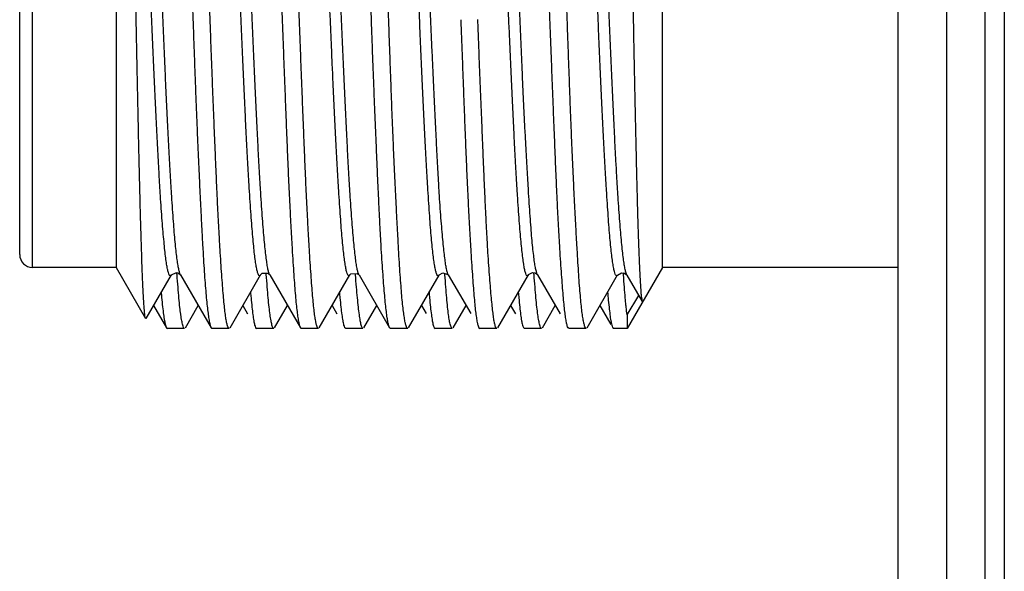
# Model space of a CAD drawing. Header units: inches. Extents: x 0.2 to 16.8, y 0.1 to 10.8.
# Tile 13 of 43: x 9.333 to 9.639, y 4.717 to 4.889. Entities that reach past the tile are written whole.
import ezdxf

# ---------------------------------------------------------------- set-up
doc = ezdxf.new("R2010")
doc.units = ezdxf.units.IN
doc.header["$LTSCALE"] = 0.935
doc.header["$MEASUREMENT"] = 0
doc.layers.get('0').update_dxf_attribs({"linetype": 'CONTINUOUS'})

msp = doc.modelspace()

# ---------------------------------------------------------------- linework, layer by layer
at = {"color": 7, "linetype": 'CONTINUOUS'}
for p, q in [((9.62098, 7.94095), (9.62098, 2.87604)), ((9.60598, 2.88195), (9.60598, 7.92695)), ((9.3626, 5.02379), (9.3626, 4.81179)), ((9.5326, 4.81179), (9.5326, 5.02379)), ((9.3326, 4.81579), (9.3326, 5.01979)), ((9.3626, 4.81179), (9.3366, 4.81179)), ((9.3626, 4.81179), (9.37179, 4.79588)), ((9.5326, 4.81179), (9.52163, 4.79279)), ((9.60598, 4.81179), (9.5326, 4.81179)), ((9.37193, 4.79588), (9.37979, 4.80946)), ((9.37979, 4.80946), (9.37977, 4.80944)), ((9.38202, 4.81), (9.38265, 4.80945)), ((9.38265, 4.80945), (9.39216, 4.79301)), ((9.39806, 4.79303), (9.40756, 4.80945)), ((9.40758, 4.80948), (9.40756, 4.80945)), ((9.41015, 4.80978), (9.4104, 4.80949)), ((9.41041, 4.80947), (9.4104, 4.80949)), ((9.41041, 4.80947), (9.41993, 4.79304)), ((9.42583, 4.79302), (9.43533, 4.80945)), ((9.43535, 4.80947), (9.43533, 4.80945)), ((9.43795, 4.80973), (9.43817, 4.80947)), ((9.43819, 4.80945), (9.43817, 4.80947)), ((9.43819, 4.80945), (9.44769, 4.79303)), ((9.45359, 4.79301), (9.4631, 4.80944)), ((9.46597, 4.80947), (9.47295, 4.79741)), ((9.46597, 4.80944), (9.46597, 4.80943)), ((9.48137, 4.79304), (9.49089, 4.80949)), ((9.49303, 4.81009), (9.49369, 4.80959)), ((9.49374, 4.80946), (9.50073, 4.79739)), ((9.49376, 4.80947), (9.49376, 4.80948)), ((9.50915, 4.79301), (9.51866, 4.80945)), ((9.51866, 4.80945), (9.51865, 4.80944)), ((9.52075, 4.81006), (9.52146, 4.80953)), ((9.52153, 4.80943), (9.52631, 4.80116)), ((9.52163, 4.79705), (9.52522, 4.80306)), ((9.52631, 4.80116), (9.52646, 4.80116)), ((9.37427, 4.79993), (9.37826, 4.79303)), ((9.38415, 4.79302), (9.38815, 4.79994)), ((9.40204, 4.79991), (9.40351, 4.79737)), ((9.41193, 4.79303), (9.41593, 4.79994)), ((9.42982, 4.79993), (9.4313, 4.79738)), ((9.43968, 4.79302), (9.44369, 4.79994)), ((9.4576, 4.79994), (9.45906, 4.79742)), ((9.46751, 4.79304), (9.47149, 4.79993)), ((9.48536, 4.79995), (9.48684, 4.7974)), ((9.49524, 4.79302), (9.49925, 4.79994)), ((9.51315, 4.79992), (9.51652, 4.79408)), ((9.52161, 4.79703), (9.52163, 4.79279)), ((9.37826, 4.79303), (9.37854, 4.79279)), ((9.38388, 4.79279), (9.37854, 4.79279)), ((9.39216, 4.79301), (9.39241, 4.79279)), ((9.39779, 4.79279), (9.39241, 4.79279)), ((9.40602, 4.79303), (9.4063, 4.79279)), ((9.41166, 4.79279), (9.4063, 4.79279)), ((9.41993, 4.79304), (9.4202, 4.79279)), ((9.42557, 4.79279), (9.4202, 4.79279)), ((9.43408, 4.79279), (9.43382, 4.79302)), ((9.43942, 4.79279), (9.43408, 4.79279)), ((9.44796, 4.79279), (9.44769, 4.79303)), ((9.45334, 4.79279), (9.44796, 4.79279)), ((9.4616, 4.79304), (9.46188, 4.79279)), ((9.46722, 4.79279), (9.46188, 4.79279)), ((9.47548, 4.79304), (9.47576, 4.79279)), ((9.48108, 4.79279), (9.47576, 4.79279)), ((9.48936, 4.79305), (9.48965, 4.79279)), ((9.49498, 4.79279), (9.48965, 4.79279)), ((9.50353, 4.79279), (9.50324, 4.79304)), ((9.5089, 4.79279), (9.50353, 4.79279)), ((9.51713, 4.79304), (9.51741, 4.79279)), ((9.52163, 4.79279), (9.51741, 4.79279))]:
    msp.add_line(p, q, dxfattribs=at)
at = {"color": 9, "linetype": 'CONTINUOUS'}
for p, q in [((9.63298, 2.87604), (9.63298, 7.94095)), ((9.63898, 7.94095), (9.63898, 2.87604)), ((9.3366, 4.81179), (9.3366, 5.02379))]:
    msp.add_line(p, q, dxfattribs=at)
at = {"color": 7, "linetype": 'CONTINUOUS'}
for points in [[(9.37978, 4.80944), (9.37982, 4.80951), (9.38139, 4.81019), (9.38202, 4.81)], [(9.40756, 4.80949), (9.40809, 4.80998), (9.40984, 4.81), (9.41015, 4.80978)], [(9.43534, 4.80948), (9.43569, 4.80983), (9.43762, 4.80996), (9.43795, 4.80973)], [(9.46309, 4.80943), (9.46313, 4.80949), (9.46428, 4.81017), (9.46586, 4.80959), (9.46597, 4.80944)], [(9.49089, 4.80949), (9.49093, 4.80956), (9.49222, 4.81024), (9.49303, 4.81009)], [(9.51865, 4.80944), (9.5199, 4.81017), (9.52075, 4.81006)]]:
    msp.add_lwpolyline(points, dxfattribs=at)
msp.add_arc((9.3366, 4.81579), 0.004, 180, 270, dxfattribs=at)
for points, knots in [([(9.37805, 4.81476), (9.37795, 4.81554), (9.37776, 4.81722), (9.37749, 4.81994), (9.37721, 4.82302), (9.37693, 4.82646), (9.37665, 4.83023), (9.37638, 4.83434), (9.37611, 4.83879), (9.37584, 4.84355), (9.37557, 4.84861), (9.3753, 4.85392), (9.37503, 4.85947), (9.37475, 4.86522), (9.37448, 4.87115), (9.3742, 4.87725), (9.37393, 4.88354), (9.37366, 4.89), (9.37339, 4.89658), (9.37312, 4.90323), (9.37285, 4.90991), (9.37258, 4.91662), (9.3723, 4.92332), (9.37202, 4.92998), (9.37175, 4.93659), (9.37147, 4.94314), (9.3712, 4.94963), (9.37093, 4.95601), (9.37066, 4.96224), (9.37039, 4.96829), (9.37012, 4.97412), (9.36985, 4.97973), (9.36957, 4.9851), (9.3693, 4.99022), (9.36902, 4.99507), (9.36875, 4.99963), (9.36848, 5.00389), (9.36821, 5.00781), (9.36794, 5.01139), (9.36767, 5.0146), (9.3674, 5.01743), (9.36713, 5.01989), (9.36686, 5.02196), (9.36658, 5.02361), (9.36634, 5.02491), (9.36611, 5.02557), (9.36601, 5.02588)], [0, 0, 0, 0, 0.011112, 0.024055, 0.038728, 0.055034, 0.072917, 0.092365, 0.113456, 0.13607, 0.160053, 0.185266, 0.21156, 0.238822, 0.266888, 0.295677, 0.325462, 0.356166, 0.387415, 0.418846, 0.450495, 0.482283, 0.514035, 0.545542, 0.576801, 0.607867, 0.638585, 0.668837, 0.698414, 0.72709, 0.754669, 0.781207, 0.806687, 0.830967, 0.853931, 0.875544, 0.895742, 0.914405, 0.931383, 0.946602, 0.960066, 0.971761, 0.981616, 0.989601, 0.995725, 1, 1, 1, 1]), ([(9.40349, 4.84603), (9.40339, 4.84775), (9.40321, 4.85128), (9.40294, 4.85669), (9.40268, 4.86234), (9.4024, 4.8682), (9.40213, 4.87426), (9.40185, 4.8805), (9.40157, 4.88688), (9.4013, 4.89337), (9.40102, 4.89995), (9.40076, 4.90659), (9.40049, 4.91327), (9.40022, 4.91996), (9.39995, 4.92665), (9.39967, 4.9333), (9.39939, 4.93992), (9.39912, 4.94646), (9.39884, 4.95288), (9.39857, 4.95916), (9.3983, 4.96528), (9.39803, 4.97121), (9.39776, 4.97693), (9.39749, 4.98243), (9.39722, 4.98769), (9.39694, 4.99269), (9.39666, 4.9974), (9.39639, 5.00181), (9.39612, 5.0059), (9.39585, 5.00964), (9.39558, 5.01303), (9.39531, 5.01605), (9.39505, 5.0187), (9.39478, 5.02097), (9.3945, 5.02285), (9.39424, 5.02431), (9.39402, 5.02517), (9.39392, 5.02551)], [0, 0, 0, 0, 0.028721, 0.058968, 0.090472, 0.123086, 0.156818, 0.19164, 0.227272, 0.263457, 0.300061, 0.337049, 0.374311, 0.411664, 0.448827, 0.485936, 0.52286, 0.55933, 0.595097, 0.630109, 0.664226, 0.697296, 0.729174, 0.759788, 0.789101, 0.817023, 0.843343, 0.867947, 0.890752, 0.911675, 0.93059, 0.947466, 0.962276, 0.974999, 0.985556, 0.993891, 1, 1, 1, 1]), ([(9.46146, 4.81401), (9.46136, 4.81474), (9.46116, 4.81634), (9.46089, 4.81891), (9.46062, 4.82187), (9.46036, 4.82518), (9.4601, 4.82885), (9.45983, 4.83286), (9.45956, 4.83719), (9.45928, 4.84182), (9.459, 4.84675), (9.45872, 4.85197), (9.45844, 4.85746), (9.45817, 4.86318), (9.45789, 4.86911), (9.45763, 4.87521), (9.45736, 4.88147), (9.45709, 4.88787), (9.45683, 4.89436), (9.45655, 4.90093), (9.45628, 4.90757), (9.456, 4.91427), (9.45572, 4.92102), (9.45544, 4.92777), (9.45516, 4.93446), (9.45489, 4.94108), (9.45462, 4.9476), (9.45435, 4.954), (9.45409, 4.96025), (9.45382, 4.96633), (9.45354, 4.97222), (9.45327, 4.97791), (9.45298, 4.98339), (9.4527, 4.98862), (9.45243, 4.99358), (9.45215, 4.99827), (9.45188, 5.00265), (9.45161, 5.0067), (9.45134, 5.0104), (9.45107, 5.01372), (9.4508, 5.01665), (9.45053, 5.01918), (9.45026, 5.02135), (9.44999, 5.02313), (9.44974, 5.02453), (9.44951, 5.02532), (9.44941, 5.02564)], [0, 0, 0, 0, 0.010434, 0.022681, 0.036661, 0.052368, 0.069757, 0.088736, 0.109199, 0.131077, 0.154356, 0.179061, 0.205052, 0.232136, 0.260118, 0.288946, 0.318547, 0.348803, 0.37949, 0.410498, 0.441794, 0.47349, 0.505431, 0.537364, 0.569017, 0.600259, 0.631028, 0.661288, 0.690874, 0.719599, 0.747394, 0.774294, 0.800196, 0.824938, 0.848419, 0.870561, 0.891302, 0.910523, 0.928064, 0.943796, 0.957616, 0.969623, 0.979893, 0.988428, 0.995146, 1, 1, 1, 1]), ([(9.48916, 4.81479), (9.48906, 4.81556), (9.48887, 4.81723), (9.48859, 4.81993), (9.48831, 4.82301), (9.48803, 4.82647), (9.48776, 4.83028), (9.48748, 4.83443), (9.48721, 4.8389), (9.48694, 4.84367), (9.48667, 4.84872), (9.48641, 4.85403), (9.48614, 4.85956), (9.48587, 4.86532), (9.48559, 4.87129), (9.48531, 4.87744), (9.48503, 4.88377), (9.48475, 4.89023), (9.48447, 4.8968), (9.4842, 4.90345), (9.48393, 4.91015), (9.48367, 4.91687), (9.4834, 4.92357), (9.48313, 4.93024), (9.48286, 4.93687), (9.48258, 4.94344), (9.4823, 4.94992), (9.48202, 4.95627), (9.48174, 4.96247), (9.48147, 4.96852), (9.4812, 4.97439), (9.48093, 4.98005), (9.48066, 4.98545), (9.4804, 4.99056), (9.48013, 4.99537), (9.47985, 4.99989), (9.47957, 5.00411), (9.47929, 5.00801), (9.47901, 5.01157), (9.47874, 5.01476), (9.47847, 5.0176), (9.4782, 5.02005), (9.47794, 5.02211), (9.47768, 5.02374), (9.47743, 5.02501), (9.47721, 5.02564), (9.4771, 5.02594)], [0, 0, 0, 0, 0.011024, 0.023864, 0.038511, 0.054915, 0.073011, 0.092701, 0.113888, 0.136512, 0.160453, 0.185586, 0.211809, 0.239065, 0.267305, 0.296468, 0.326435, 0.357054, 0.388163, 0.419674, 0.451429, 0.483254, 0.515011, 0.546578, 0.577936, 0.609065, 0.639779, 0.669865, 0.699191, 0.727837, 0.755699, 0.782555, 0.808151, 0.83233, 0.855058, 0.876488, 0.896554, 0.915082, 0.931929, 0.947104, 0.960578, 0.972267, 0.982077, 0.989959, 0.995914, 1, 1, 1, 1]), ([(9.51709, 4.81352), (9.51699, 4.81421), (9.5168, 4.81574), (9.51653, 4.81822), (9.51626, 4.82108), (9.51599, 4.82432), (9.51573, 4.82789), (9.51546, 4.8318), (9.51519, 4.83603), (9.51491, 4.84059), (9.51463, 4.84546), (9.51435, 4.85061), (9.51407, 4.85602), (9.5138, 4.86168), (9.51352, 4.86756), (9.51326, 4.87363), (9.51299, 4.87986), (9.51272, 4.8862), (9.51246, 4.89266), (9.51218, 4.89922), (9.5119, 4.90587), (9.51162, 4.91257), (9.51134, 4.91929), (9.51106, 4.92602), (9.51079, 4.93272), (9.51051, 4.93938), (9.51025, 4.94594), (9.50998, 4.95236), (9.50971, 4.95864), (9.50945, 4.96476), (9.50917, 4.97071), (9.50889, 4.97647), (9.50861, 4.982), (9.50833, 4.98729), (9.50805, 4.99233), (9.50778, 4.99709), (9.50751, 5.00154), (9.50724, 5.00565), (9.50698, 5.00942), (9.50671, 5.01283), (9.50644, 5.01587), (9.50617, 5.01855), (9.50589, 5.02084), (9.50561, 5.02274), (9.50535, 5.02422), (9.50513, 5.0251), (9.50503, 5.02545)], [0, 0, 0, 0, 0.009889, 0.021651, 0.035249, 0.050572, 0.067489, 0.085908, 0.105893, 0.127429, 0.150441, 0.174763, 0.2003, 0.226991, 0.254787, 0.283487, 0.312875, 0.342773, 0.373208, 0.404169, 0.435557, 0.467193, 0.498912, 0.530617, 0.562294, 0.59374, 0.624719, 0.655023, 0.684633, 0.713507, 0.741601, 0.768782, 0.794908, 0.819867, 0.843661, 0.866163, 0.887202, 0.906628, 0.924415, 0.940539, 0.954946, 0.967619, 0.978495, 0.987519, 0.994693, 1, 1, 1, 1]), ([(9.37179, 4.79588), (9.37171, 4.79602), (9.37162, 4.79648), (9.37149, 4.79736), (9.37137, 4.79869), (9.37124, 4.80043), (9.37111, 4.80259), (9.37098, 4.80516), (9.37085, 4.80813), (9.37072, 4.81148), (9.37058, 4.81522), (9.37045, 4.81932), (9.37031, 4.82378), (9.37018, 4.82857), (9.37005, 4.83366), (9.36991, 4.83905), (9.36978, 4.84468), (9.36965, 4.85056), (9.36952, 4.85666), (9.36939, 4.86296), (9.36925, 4.86946), (9.36911, 4.87611), (9.36898, 4.88291), (9.36884, 4.88981), (9.36871, 4.89678), (9.36858, 4.90379), (9.36845, 4.9108), (9.36836, 4.91547), (9.36832, 4.91779)], [0, 0, 0, 0, 0.003895, 0.011258, 0.02214, 0.036513, 0.054307, 0.075413, 0.099774, 0.127336, 0.157988, 0.191694, 0.2283, 0.2676, 0.309488, 0.353701, 0.399955, 0.448178, 0.498214, 0.549936, 0.603272, 0.657931, 0.713676, 0.770346, 0.82761, 0.885172, 0.94275, 1, 1, 1, 1]), ([(9.38547, 4.91779), (9.38556, 4.91537), (9.38573, 4.91053), (9.386, 4.90329), (9.38625, 4.8961), (9.38651, 4.88899), (9.38676, 4.88198), (9.38701, 4.87508), (9.38726, 4.86834), (9.38751, 4.86176), (9.38777, 4.85537), (9.38803, 4.8492), (9.3883, 4.84325), (9.38856, 4.83756), (9.38882, 4.83214), (9.38908, 4.827), (9.38933, 4.82217), (9.38958, 4.81766), (9.38983, 4.81349), (9.39007, 4.80968), (9.39033, 4.80623), (9.39059, 4.80315), (9.39085, 4.80047), (9.39111, 4.79818), (9.39137, 4.7963), (9.39161, 4.79483), (9.39187, 4.79375), (9.39203, 4.79323), (9.39216, 4.79301)], [0, 0, 0, 0, 0.058187, 0.116213, 0.173783, 0.230737, 0.286947, 0.342176, 0.396224, 0.448923, 0.500095, 0.549574, 0.597201, 0.642822, 0.686296, 0.727467, 0.766163, 0.802299, 0.835763, 0.866378, 0.894071, 0.918771, 0.940357, 0.958781, 0.973999, 0.985945, 0.994619, 1, 1, 1, 1]), ([(9.39598, 4.80307), (9.39589, 4.80409), (9.39571, 4.80626), (9.39546, 4.80968), (9.3952, 4.81347), (9.39494, 4.81761), (9.39468, 4.82211), (9.39442, 4.82694), (9.39416, 4.83209), (9.39391, 4.83753), (9.39366, 4.84322), (9.39341, 4.84914), (9.39316, 4.85528), (9.3929, 4.86164), (9.39264, 4.86819), (9.39238, 4.87493), (9.39212, 4.88183), (9.39186, 4.88887), (9.3916, 4.89602), (9.39134, 4.90325), (9.39109, 4.91051), (9.39093, 4.91537), (9.39084, 4.91779)], [0, 0, 0, 0, 0.026745, 0.05668, 0.089743, 0.125898, 0.165127, 0.207372, 0.252398, 0.299881, 0.349506, 0.401135, 0.454691, 0.51012, 0.567293, 0.626032, 0.68623, 0.747701, 0.810111, 0.873171, 0.936584, 1, 1, 1, 1]), ([(9.44768, 4.79303), (9.44756, 4.79323), (9.4474, 4.79376), (9.44715, 4.79483), (9.44692, 4.79629), (9.44667, 4.79818), (9.44642, 4.80046), (9.44616, 4.80314), (9.44591, 4.80621), (9.44564, 4.80966), (9.44538, 4.81347), (9.44512, 4.81764), (9.44486, 4.82214), (9.44461, 4.82697), (9.44436, 4.83211), (9.44411, 4.83753), (9.44386, 4.84323), (9.44361, 4.84918), (9.44334, 4.85536), (9.44308, 4.86175), (9.44282, 4.86834), (9.44255, 4.87509), (9.4423, 4.88198), (9.44205, 4.889), (9.4418, 4.89611), (9.44155, 4.9033), (9.44129, 4.91053), (9.44112, 4.91537), (9.44104, 4.91779)], [0, 0, 0, 0, 0.005248, 0.013902, 0.025828, 0.041015, 0.059409, 0.080985, 0.10565, 0.133321, 0.163937, 0.197346, 0.233477, 0.272205, 0.313355, 0.35686, 0.402529, 0.450196, 0.499761, 0.550979, 0.603731, 0.657839, 0.713053, 0.769282, 0.826284, 0.883837, 0.941836, 1, 1, 1, 1]), ([(9.4515, 4.80302), (9.45141, 4.80404), (9.45124, 4.80621), (9.45099, 4.80966), (9.45074, 4.81347), (9.4505, 4.81763), (9.45025, 4.82213), (9.44999, 4.82696), (9.44973, 4.83209), (9.44946, 4.83752), (9.44919, 4.84322), (9.44893, 4.84917), (9.44867, 4.85535), (9.44841, 4.86175), (9.44817, 4.86833), (9.44792, 4.87508), (9.44767, 4.88198), (9.44743, 4.88899), (9.44717, 4.89611), (9.44691, 4.90329), (9.44664, 4.91053), (9.44646, 4.91537), (9.44637, 4.91779)], [0, 0, 0, 0, 0.02682, 0.056907, 0.090169, 0.126501, 0.16576, 0.207866, 0.252705, 0.300039, 0.349727, 0.401654, 0.455557, 0.511298, 0.568739, 0.627588, 0.687694, 0.748906, 0.810916, 0.873566, 0.936701, 1, 1, 1, 1]), ([(9.50224, 4.79806), (9.50215, 4.79882), (9.50197, 4.80049), (9.50172, 4.80318), (9.50147, 4.80625), (9.50121, 4.80971), (9.50095, 4.81353), (9.50069, 4.81771), (9.50042, 4.82223), (9.50015, 4.82707), (9.4999, 4.83221), (9.49965, 4.83763), (9.4994, 4.84332), (9.49916, 4.84925), (9.49891, 4.85542), (9.49865, 4.86179), (9.4984, 4.86836), (9.49813, 4.8751), (9.49787, 4.88198), (9.4976, 4.88898), (9.49734, 4.89609), (9.49708, 4.90327), (9.49683, 4.91052), (9.49667, 4.91536), (9.49658, 4.91779)], [0, 0, 0, 0, 0.019236, 0.041802, 0.067602, 0.096535, 0.128555, 0.163518, 0.201326, 0.241847, 0.284823, 0.330123, 0.377635, 0.42721, 0.478716, 0.532001, 0.586895, 0.643203, 0.700718, 0.759258, 0.818609, 0.87861, 0.939163, 1, 1, 1, 1]), ([(9.50706, 4.80303), (9.50697, 4.80405), (9.50679, 4.80622), (9.50655, 4.80967), (9.5063, 4.81348), (9.50606, 4.81764), (9.5058, 4.82213), (9.50554, 4.82695), (9.50528, 4.83208), (9.50501, 4.8375), (9.50474, 4.8432), (9.50448, 4.84915), (9.50422, 4.85533), (9.50397, 4.86173), (9.50372, 4.86831), (9.50348, 4.87507), (9.50323, 4.88196), (9.50298, 4.88898), (9.50272, 4.8961), (9.50246, 4.90329), (9.50219, 4.91053), (9.50201, 4.91537), (9.50192, 4.91779)], [0, 0, 0, 0, 0.026855, 0.056967, 0.090217, 0.126508, 0.16573, 0.207785, 0.252535, 0.2998, 0.349477, 0.401421, 0.455351, 0.511116, 0.568573, 0.627436, 0.687564, 0.748802, 0.810839, 0.873518, 0.936679, 1, 1, 1, 1]), ([(9.523, 4.91779), (9.52304, 4.91536), (9.52313, 4.91052), (9.52325, 4.90329), (9.52338, 4.89612), (9.52351, 4.88905), (9.52365, 4.88208), (9.52378, 4.87526), (9.52392, 4.86859), (9.52406, 4.86212), (9.52419, 4.85585), (9.52433, 4.84983), (9.52446, 4.84408), (9.52459, 4.83864), (9.52472, 4.83353), (9.52484, 4.82876), (9.52498, 4.82433), (9.52511, 4.82026), (9.52525, 4.81655), (9.52539, 4.8132), (9.52552, 4.81024), (9.52566, 4.80769), (9.52575, 4.80612), (9.5258, 4.80541)], [0, 0, 0, 0, 0.064822, 0.129269, 0.193064, 0.256068, 0.318099, 0.378895, 0.438263, 0.495968, 0.551753, 0.605441, 0.65669, 0.705154, 0.750674, 0.793159, 0.832531, 0.8688, 0.901892, 0.931714, 0.958124, 0.980926, 1, 1, 1, 1]), ([(9.42375, 4.80305), (9.42366, 4.80407), (9.42348, 4.80624), (9.42324, 4.80968), (9.42298, 4.81348), (9.42272, 4.81763), (9.42246, 4.82213), (9.4222, 4.82696), (9.42194, 4.8321), (9.42168, 4.83754), (9.42143, 4.84325), (9.42118, 4.8492), (9.42093, 4.85537), (9.42068, 4.86175), (9.42042, 4.86832), (9.42016, 4.87505), (9.4199, 4.88193), (9.41963, 4.88894), (9.41937, 4.89606), (9.4192, 4.90083), (9.41912, 4.90323)], [0, 0, 0, 0, 0.030673, 0.065041, 0.10302, 0.144529, 0.189487, 0.23779, 0.289244, 0.343609, 0.400628, 0.460086, 0.521775, 0.58549, 0.651052, 0.718288, 0.787019, 0.857031, 0.928096, 1, 1, 1, 1]), ([(9.43356, 4.81501), (9.43346, 4.8158), (9.43327, 4.8175), (9.43301, 4.82026), (9.43274, 4.82338), (9.43247, 4.82685), (9.4322, 4.83067), (9.43192, 4.83483), (9.43164, 4.83931), (9.43137, 4.84409), (9.43109, 4.84916), (9.43082, 4.8545), (9.43055, 4.86008), (9.43029, 4.86587), (9.43002, 4.87184), (9.42974, 4.87799), (9.42947, 4.8843), (9.42919, 4.89074), (9.42891, 4.89728), (9.42873, 4.90168), (9.42864, 4.90389)], [0, 0, 0, 0, 0.02683, 0.057973, 0.093202, 0.132313, 0.175355, 0.222202, 0.272711, 0.326595, 0.383707, 0.443867, 0.506765, 0.571897, 0.639041, 0.708246, 0.779372, 0.851856, 0.925465, 1, 1, 1, 1]), ([(9.41428, 4.88895), (9.41436, 4.88661), (9.41454, 4.88197), (9.4148, 4.87508), (9.41506, 4.86834), (9.41531, 4.86178), (9.41556, 4.8554), (9.41581, 4.84923), (9.41598, 4.84519), (9.41607, 4.84321)], [0, 0, 0, 0, 0.153586, 0.304372, 0.451777, 0.595422, 0.734927, 0.869939, 1, 1, 1, 1]), ([(9.46984, 4.88895), (9.46993, 4.88661), (9.4701, 4.88197), (9.47037, 4.87509), (9.47062, 4.86835), (9.47087, 4.86179), (9.47112, 4.85541), (9.47137, 4.84924), (9.47161, 4.8433), (9.47187, 4.8376), (9.47213, 4.83217), (9.47239, 4.82703), (9.47266, 4.82219), (9.47292, 4.81768), (9.47318, 4.81351), (9.47344, 4.80969), (9.47369, 4.80624), (9.47394, 4.80316), (9.47418, 4.80047), (9.47442, 4.79819), (9.47468, 4.7963), (9.47492, 4.79483), (9.47519, 4.79377), (9.47536, 4.79324), (9.47548, 4.79304)], [0, 0, 0, 0, 0.073071, 0.144813, 0.214957, 0.283327, 0.349742, 0.414036, 0.475978, 0.535313, 0.591899, 0.645555, 0.69598, 0.743023, 0.786571, 0.826407, 0.862435, 0.894566, 0.922641, 0.946599, 0.966392, 0.981944, 0.993262, 1, 1, 1, 1]), ([(9.47932, 4.80301), (9.47923, 4.80403), (9.47904, 4.80621), (9.47877, 4.80965), (9.47851, 4.81346), (9.47824, 4.81762), (9.47798, 4.82213), (9.47773, 4.82695), (9.47748, 4.83209), (9.47724, 4.83752), (9.47699, 4.84321), (9.47674, 4.84916), (9.47649, 4.85535), (9.47622, 4.86174), (9.47596, 4.86832), (9.47569, 4.87508), (9.47542, 4.88197), (9.47525, 4.88662), (9.47516, 4.88896)], [0, 0, 0, 0, 0.035793, 0.075965, 0.120401, 0.168945, 0.221391, 0.277624, 0.337483, 0.400661, 0.466995, 0.536316, 0.608276, 0.682705, 0.759408, 0.837992, 0.918257, 1, 1, 1, 1]), ([(9.40403, 4.83654), (9.40394, 4.83807), (9.40375, 4.84124), (9.40357, 4.8444), (9.40349, 4.84603)], [0, 0, 0, 0, 0.485679, 1, 1, 1, 1]), ([(9.41607, 4.84321), (9.41615, 4.84131), (9.41631, 4.8376), (9.41657, 4.83217), (9.41684, 4.82703), (9.4171, 4.82219), (9.41736, 4.81768), (9.41762, 4.81351), (9.41787, 4.80969), (9.41813, 4.80624), (9.41837, 4.80316), (9.41862, 4.80047), (9.41887, 4.79819), (9.41912, 4.7963), (9.41937, 4.79483), (9.41964, 4.79376), (9.4198, 4.79324), (9.41993, 4.79304)], [0, 0, 0, 0, 0.113174, 0.221136, 0.323519, 0.41974, 0.509503, 0.592593, 0.668601, 0.737344, 0.798654, 0.852228, 0.897949, 0.935728, 0.965409, 0.986998, 1, 1, 1, 1]), ([(9.40595, 4.8138), (9.40585, 4.8145), (9.40566, 4.81605), (9.40539, 4.81857), (9.40512, 4.82146), (9.40485, 4.82472), (9.40458, 4.82835), (9.4043, 4.83233), (9.40412, 4.8351), (9.40403, 4.83654)], [0, 0, 0, 0, 0.094038, 0.20518, 0.332529, 0.47574, 0.635091, 0.810296, 1, 1, 1, 1]), ([(9.37979, 4.80943), (9.37976, 4.80939), (9.37966, 4.80927), (9.37936, 4.8091), (9.37904, 4.80962), (9.37882, 4.81029), (9.37854, 4.81144), (9.37829, 4.81296), (9.37813, 4.81411), (9.37805, 4.81476)], [0, 0, 0, 0, 0.022408, 0.071232, 0.135528, 0.25728, 0.4415, 0.688022, 1, 1, 1, 1]), ([(9.40757, 4.80945), (9.4075, 4.80933), (9.40737, 4.80913), (9.40692, 4.80933), (9.40673, 4.80994), (9.40644, 4.81085), (9.40619, 4.8122), (9.40603, 4.81322), (9.40595, 4.8138)], [0, 0, 0, 0, 0.066276, 0.121522, 0.231393, 0.413614, 0.669877, 1, 1, 1, 1]), ([(9.46309, 4.80943), (9.46303, 4.80932), (9.46288, 4.80911), (9.46245, 4.80939), (9.46227, 4.81001), (9.46197, 4.81097), (9.46172, 4.81236), (9.46155, 4.81342), (9.46146, 4.81401)], [0, 0, 0, 0, 0.062541, 0.1177, 0.230078, 0.41316, 0.669428, 1, 1, 1, 1]), ([(9.51867, 4.80943), (9.51863, 4.80934), (9.51851, 4.8092), (9.51809, 4.80925), (9.51789, 4.80986), (9.5176, 4.81068), (9.51734, 4.81198), (9.51718, 4.81296), (9.51709, 4.81352)], [0, 0, 0, 0, 0.055841, 0.110339, 0.215358, 0.397076, 0.658681, 1, 1, 1, 1]), ([(9.43535, 4.80944), (9.43532, 4.80938), (9.43521, 4.80925), (9.43486, 4.80913), (9.43459, 4.80969), (9.43434, 4.81039), (9.43407, 4.8116), (9.43392, 4.81251), (9.43384, 4.81303)], [0, 0, 0, 0, 0.044973, 0.107718, 0.20391, 0.381196, 0.646415, 1, 1, 1, 1]), ([(9.4909, 4.80948), (9.49087, 4.80943), (9.49076, 4.8093), (9.49046, 4.80912), (9.49013, 4.80964), (9.48992, 4.81031), (9.48965, 4.81147), (9.4895, 4.81235), (9.48943, 4.81286)], [0, 0, 0, 0, 0.039189, 0.110341, 0.202775, 0.376725, 0.641994, 1, 1, 1, 1]), ([(9.38186, 4.80562), (9.38176, 4.80691), (9.38164, 4.80842), (9.38154, 4.80993), (9.38152, 4.81015)], [0, 0, 0, 0, 0.854182, 1, 1, 1, 1]), ([(9.40993, 4.80234), (9.40982, 4.80346), (9.40961, 4.80588), (9.40942, 4.80843), (9.40932, 4.80986), (9.40931, 4.80999)], [0, 0, 0, 0, 0.441954, 0.947167, 1, 1, 1, 1]), ([(9.4377, 4.80231), (9.43759, 4.80343), (9.43738, 4.80584), (9.43718, 4.80838), (9.43708, 4.80979), (9.43707, 4.80992)], [0, 0, 0, 0, 0.442647, 0.947561, 1, 1, 1, 1]), ([(9.46548, 4.80231), (9.46538, 4.80343), (9.46518, 4.80584), (9.465, 4.80839), (9.4649, 4.80981), (9.46489, 4.80995)], [0, 0, 0, 0, 0.442103, 0.946636, 1, 1, 1, 1]), ([(9.49324, 4.80231), (9.49314, 4.80343), (9.49293, 4.80584), (9.49273, 4.80846), (9.49262, 4.80996), (9.49261, 4.81017)], [0, 0, 0, 0, 0.429465, 0.91931, 1, 1, 1, 1]), ([(9.52104, 4.80228), (9.52094, 4.8034), (9.52074, 4.80581), (9.52056, 4.80822), (9.52047, 4.8095)], [0, 0, 0, 0, 0.466809, 1, 1, 1, 1]), ([(9.5258, 4.80541), (9.52584, 4.80484), (9.52593, 4.80385), (9.526, 4.80251), (9.52623, 4.80177), (9.52617, 4.80121), (9.52631, 4.80115)], [0, 0, 0, 0, 0.400993, 0.701774, 0.902191, 1, 1, 1, 1]), ([(9.37664, 4.80403), (9.37668, 4.8035), (9.37681, 4.80199), (9.37695, 4.80049), (9.37706, 4.79951)], [0, 0, 0, 0, 0.351763, 1, 1, 1, 1]), ([(9.39648, 4.79809), (9.39639, 4.79886), (9.39621, 4.80051), (9.39606, 4.80218), (9.39598, 4.80307)], [0, 0, 0, 0, 0.46158, 1, 1, 1, 1]), ([(9.42426, 4.79807), (9.42416, 4.79884), (9.42398, 4.8005), (9.42383, 4.80216), (9.42375, 4.80305)], [0, 0, 0, 0, 0.461176, 1, 1, 1, 1]), ([(9.45202, 4.79805), (9.45193, 4.79881), (9.45174, 4.80046), (9.45158, 4.80212), (9.4515, 4.80302)], [0, 0, 0, 0, 0.460729, 1, 1, 1, 1]), ([(9.47983, 4.79805), (9.47974, 4.79881), (9.47956, 4.80046), (9.4794, 4.80212), (9.47932, 4.80301)], [0, 0, 0, 0, 0.460537, 1, 1, 1, 1]), ([(9.50757, 4.79805), (9.50748, 4.79881), (9.50729, 4.80047), (9.50714, 4.80213), (9.50706, 4.80303)], [0, 0, 0, 0, 0.460612, 1, 1, 1, 1]), ([(9.39779, 4.79279), (9.39767, 4.79279), (9.39742, 4.79312), (9.39722, 4.79376), (9.39695, 4.79484), (9.39671, 4.79632), (9.39656, 4.79746), (9.39648, 4.79809)], [0, 0, 0, 0, 0.061034, 0.185634, 0.38322, 0.654904, 1, 1, 1, 1]), ([(9.40487, 4.79943), (9.40495, 4.79864), (9.40512, 4.79722), (9.40538, 4.79537), (9.40567, 4.79401), (9.40585, 4.79333), (9.40601, 4.79304), (9.40602, 4.79303)], [0, 0, 0, 0, 0.36744, 0.655539, 0.864499, 0.995532, 1, 1, 1, 1]), ([(9.42557, 4.79279), (9.42545, 4.79279), (9.4252, 4.79312), (9.425, 4.79375), (9.42473, 4.79484), (9.42449, 4.79631), (9.42433, 4.79744), (9.42426, 4.79807)], [0, 0, 0, 0, 0.060588, 0.185274, 0.382954, 0.654694, 1, 1, 1, 1]), ([(9.43382, 4.79301), (9.43381, 4.79303), (9.43365, 4.79333), (9.43347, 4.794), (9.43318, 4.79537), (9.4329, 4.79722), (9.43273, 4.79863), (9.43264, 4.79943)], [0, 0, 0, 0, 0.006988, 0.137227, 0.345757, 0.633651, 1, 1, 1, 1]), ([(9.45334, 4.79279), (9.45323, 4.79279), (9.45298, 4.79312), (9.45278, 4.79375), (9.45251, 4.79483), (9.45226, 4.79629), (9.4521, 4.79742), (9.45202, 4.79805)], [0, 0, 0, 0, 0.06004, 0.184789, 0.382444, 0.654182, 1, 1, 1, 1]), ([(9.4604, 4.79944), (9.46049, 4.79864), (9.46066, 4.79722), (9.46093, 4.79537), (9.46124, 4.794), (9.46143, 4.79334), (9.46159, 4.79305), (9.4616, 4.79304)], [0, 0, 0, 0, 0.367117, 0.655807, 0.86525, 0.996602, 1, 1, 1, 1]), ([(9.48108, 4.79279), (9.48097, 4.79279), (9.48072, 4.79312), (9.48053, 4.79375), (9.48028, 4.79483), (9.48005, 4.79629), (9.4799, 4.79742), (9.47983, 4.79805)], [0, 0, 0, 0, 0.0608, 0.185287, 0.38263, 0.654164, 1, 1, 1, 1]), ([(9.48819, 4.79944), (9.48827, 4.79865), (9.48844, 4.79723), (9.4887, 4.79538), (9.489, 4.79401), (9.48919, 4.79334), (9.48935, 4.79305), (9.48936, 4.79305)], [0, 0, 0, 0, 0.367498, 0.656323, 0.865858, 0.99742, 1, 1, 1, 1]), ([(9.50324, 4.79304), (9.50312, 4.79324), (9.50295, 4.79377), (9.50269, 4.79483), (9.50246, 4.7963), (9.50231, 4.79743), (9.50224, 4.79806)], [0, 0, 0, 0, 0.126253, 0.337978, 0.629239, 1, 1, 1, 1]), ([(9.5089, 4.79279), (9.50879, 4.79279), (9.50854, 4.79312), (9.50833, 4.79375), (9.50806, 4.79483), (9.50781, 4.7963), (9.50765, 4.79742), (9.50757, 4.79805)], [0, 0, 0, 0, 0.060535, 0.185404, 0.382946, 0.654451, 1, 1, 1, 1]), ([(9.51598, 4.79945), (9.51606, 4.79865), (9.51623, 4.79723), (9.51649, 4.79538), (9.51677, 4.79401), (9.51696, 4.79334), (9.51712, 4.79305), (9.51713, 4.79304)], [0, 0, 0, 0, 0.367564, 0.656241, 0.865286, 0.996243, 1, 1, 1, 1]), ([(9.37735, 4.79711), (9.37744, 4.79648), (9.3776, 4.7954), (9.3779, 4.79402), (9.37809, 4.79334), (9.37826, 4.79304), (9.37826, 4.79303)], [0, 0, 0, 0, 0.455874, 0.786151, 0.992685, 1, 1, 1, 1]), ([(9.38388, 4.79279), (9.38376, 4.79279), (9.38349, 4.79323), (9.38328, 4.79399), (9.38299, 4.79535), (9.38283, 4.7964), (9.38274, 4.79701)], [0, 0, 0, 0, 0.087399, 0.277442, 0.581154, 1, 1, 1, 1]), ([(9.41166, 4.79279), (9.41153, 4.79279), (9.41125, 4.79323), (9.41104, 4.79401), (9.41075, 4.79539), (9.4106, 4.79645), (9.41052, 4.79707)], [0, 0, 0, 0, 0.087513, 0.277584, 0.58148, 1, 1, 1, 1]), ([(9.43942, 4.79279), (9.43929, 4.79279), (9.43903, 4.79323), (9.43882, 4.794), (9.43854, 4.79538), (9.43838, 4.79644), (9.43829, 4.79706)], [0, 0, 0, 0, 0.086272, 0.275971, 0.580111, 1, 1, 1, 1]), ([(9.46722, 4.79279), (9.46708, 4.79279), (9.46679, 4.79322), (9.46657, 4.794), (9.46627, 4.79537), (9.46612, 4.79643), (9.46604, 4.79705)], [0, 0, 0, 0, 0.089497, 0.279602, 0.58246, 1, 1, 1, 1]), ([(9.49498, 4.79279), (9.49485, 4.79279), (9.49459, 4.79323), (9.49438, 4.794), (9.49409, 4.79538), (9.49393, 4.79644), (9.49385, 4.79706)], [0, 0, 0, 0, 0.086037, 0.275647, 0.579822, 1, 1, 1, 1])]:
    msp.add_open_spline(points, degree=3, knots=knots, dxfattribs=at)
at = {"color": 9, "linetype": 'CONTINUOUS'}
for points, knots in [([(9.3816, 4.81421), (9.3815, 4.81494), (9.3813, 4.81654), (9.38103, 4.81912), (9.38076, 4.82206), (9.3805, 4.82536), (9.38023, 4.82903), (9.37996, 4.83307), (9.37969, 4.83745), (9.37941, 4.84213), (9.37914, 4.84709), (9.37886, 4.85232), (9.37859, 4.85778), (9.37832, 4.86343), (9.37805, 4.86928), (9.37778, 4.87532), (9.37751, 4.88157), (9.37723, 4.88799), (9.37696, 4.89453), (9.37669, 4.90116), (9.37641, 4.90783), (9.37614, 4.91453), (9.37586, 4.92121), (9.37559, 4.92784), (9.37532, 4.93442), (9.37505, 4.94098), (9.37478, 4.94749), (9.37451, 4.9539), (9.37424, 4.96019), (9.37396, 4.96633), (9.37369, 4.97228), (9.37341, 4.97799), (9.37314, 4.98343), (9.37287, 4.98858), (9.3726, 4.99348), (9.37233, 4.99812), (9.37205, 5.00249), (9.37178, 5.00655), (9.3715, 5.01028), (9.37123, 5.01365), (9.37096, 5.01662), (9.37069, 5.0192), (9.37042, 5.02138), (9.37015, 5.02315), (9.36991, 5.02454), (9.36961, 5.02553), (9.36944, 5.02615), (9.369, 5.02648), (9.36883, 5.02624), (9.36875, 5.02612), (9.36875, 5.02612)], [0, 0, 0, 0, 0.010451, 0.022658, 0.036473, 0.051965, 0.069275, 0.088302, 0.108913, 0.130962, 0.154296, 0.178896, 0.204627, 0.231204, 0.258532, 0.286892, 0.316302, 0.34655, 0.377348, 0.408475, 0.439814, 0.471337, 0.502804, 0.533884, 0.564702, 0.595543, 0.626188, 0.656327, 0.685886, 0.714789, 0.742809, 0.769682, 0.795225, 0.819379, 0.842353, 0.864202, 0.884794, 0.90395, 0.921527, 0.9374, 0.951456, 0.963612, 0.97387, 0.98227, 0.988889, 0.993693, 0.996688, 0.998178, 0.999946, 1, 1, 1, 1]), ([(9.43705, 4.81508), (9.43695, 4.81587), (9.43675, 4.81759), (9.43648, 4.82036), (9.4362, 4.8235), (9.43593, 4.82698), (9.43566, 4.83078), (9.43539, 4.83491), (9.43512, 4.83936), (9.43485, 4.84415), (9.43458, 4.84924), (9.43431, 4.85461), (9.43403, 4.86022), (9.43376, 4.86605), (9.43348, 4.87204), (9.43321, 4.87817), (9.43294, 4.88441), (9.43267, 4.89079), (9.4324, 4.89731), (9.43213, 4.90395), (9.43185, 4.91066), (9.43158, 4.91741), (9.4313, 4.92416), (9.43102, 4.93089), (9.43075, 4.93752), (9.43048, 4.94402), (9.43021, 4.95041), (9.42994, 4.95669), (9.42967, 4.96286), (9.4294, 4.96889), (9.42912, 4.97473), (9.42885, 4.98036), (9.42857, 4.98575), (9.4283, 4.99086), (9.42803, 4.99565), (9.42775, 5.00013), (9.42749, 5.00429), (9.42722, 5.00815), (9.42695, 5.01168), (9.42668, 5.01486), (9.42641, 5.01768), (9.42613, 5.02011), (9.42586, 5.02216), (9.42559, 5.02379), (9.42534, 5.02504), (9.42507, 5.0258), (9.42486, 5.02639), (9.42445, 5.02638), (9.42434, 5.02623), (9.42429, 5.02615)], [0, 0, 0, 0, 0.011291, 0.024418, 0.03932, 0.055819, 0.073767, 0.093159, 0.114202, 0.136846, 0.160907, 0.186244, 0.212757, 0.240289, 0.268639, 0.297563, 0.326907, 0.356936, 0.387763, 0.419166, 0.450815, 0.482629, 0.514551, 0.546346, 0.577676, 0.608341, 0.638335, 0.667973, 0.697169, 0.725614, 0.753165, 0.779777, 0.805255, 0.829407, 0.852069, 0.873136, 0.892743, 0.91101, 0.92773, 0.942778, 0.956128, 0.967721, 0.977439, 0.985247, 0.991135, 0.995138, 0.997414, 0.998689, 1, 1, 1, 1]), ([(9.49281, 4.81349), (9.49271, 4.81417), (9.49251, 4.81569), (9.49223, 4.81816), (9.49196, 4.82103), (9.4917, 4.82428), (9.49143, 4.8279), (9.49117, 4.83184), (9.4909, 4.83608), (9.49064, 4.84059), (9.49036, 4.84538), (9.49008, 4.85046), (9.48979, 4.85584), (9.48951, 4.86147), (9.48924, 4.86735), (9.48897, 4.87343), (9.4887, 4.87969), (9.48844, 4.88608), (9.48818, 4.89254), (9.48791, 4.89904), (9.48764, 4.90559), (9.48736, 4.91221), (9.48707, 4.91891), (9.48679, 4.92564), (9.48651, 4.93235), (9.48624, 4.93901), (9.48597, 4.94559), (9.48571, 4.95206), (9.48545, 4.95835), (9.48519, 4.96443), (9.48492, 4.97032), (9.48464, 4.97603), (9.48435, 4.98156), (9.48407, 4.98689), (9.48378, 4.99196), (9.48351, 4.99674), (9.48324, 5.00121), (9.48298, 5.00536), (9.48272, 5.00915), (9.48246, 5.01256), (9.4822, 5.0156), (9.48192, 5.01829), (9.48164, 5.02061), (9.48136, 5.02256), (9.48109, 5.0241), (9.48081, 5.02527), (9.48058, 5.02595), (9.48029, 5.02649), (9.47999, 5.02632), (9.47989, 5.02621), (9.47986, 5.02616)], [0, 0, 0, 0, 0.00978, 0.021409, 0.034892, 0.050179, 0.06717, 0.085709, 0.105601, 0.12672, 0.149087, 0.172873, 0.198126, 0.224557, 0.252051, 0.280568, 0.309945, 0.33994, 0.370242, 0.400615, 0.431193, 0.462154, 0.493595, 0.525159, 0.556589, 0.587791, 0.618659, 0.648999, 0.678523, 0.706944, 0.734411, 0.761125, 0.787106, 0.812136, 0.835909, 0.858307, 0.879288, 0.898758, 0.916573, 0.932564, 0.94679, 0.959399, 0.970365, 0.979593, 0.986974, 0.992452, 0.996049, 0.997931, 0.999256, 1, 1, 1, 1]), ([(9.52045, 4.81457), (9.52035, 4.81534), (9.52015, 4.81702), (9.51987, 4.81972), (9.5196, 4.82279), (9.51933, 4.82619), (9.51906, 4.82992), (9.51879, 4.83395), (9.51852, 4.83832), (9.51825, 4.84302), (9.51797, 4.84806), (9.5177, 4.85339), (9.51743, 4.85899), (9.51715, 4.86481), (9.51688, 4.87081), (9.5166, 4.87695), (9.51633, 4.8832), (9.51606, 4.88954), (9.51578, 4.896), (9.51551, 4.90258), (9.51524, 4.90927), (9.51497, 4.91602), (9.51469, 4.92281), (9.51442, 4.92958), (9.51415, 4.93628), (9.51388, 4.94287), (9.5136, 4.94932), (9.51333, 4.95562), (9.51305, 4.96177), (9.51277, 4.96779), (9.5125, 4.97364), (9.51223, 4.9793), (9.51196, 4.98475), (9.51169, 4.98995), (9.51142, 4.99486), (9.51115, 4.99946), (9.51088, 5.00371), (9.5106, 5.00762), (9.51032, 5.01118), (9.51005, 5.0144), (9.50978, 5.01726), (9.50951, 5.01974), (9.50925, 5.02184), (9.50898, 5.02354), (9.50874, 5.02486), (9.50845, 5.02572), (9.50826, 5.02633), (9.50781, 5.02643), (9.50769, 5.02625), (9.50763, 5.02614)], [0, 0, 0, 0, 0.010986, 0.023783, 0.038296, 0.054397, 0.07193, 0.090902, 0.111403, 0.133582, 0.157315, 0.182448, 0.208832, 0.236274, 0.264576, 0.293533, 0.322877, 0.352641, 0.382985, 0.413967, 0.445471, 0.4773, 0.509265, 0.541161, 0.57276, 0.603836, 0.634151, 0.663692, 0.692654, 0.720973, 0.748541, 0.775221, 0.800885, 0.825387, 0.848564, 0.870226, 0.890258, 0.908628, 0.925443, 0.940649, 0.954138, 0.965876, 0.975831, 0.983955, 0.990202, 0.994551, 0.997091, 0.998413, 1, 1, 1, 1]), ([(9.40699, 4.84561), (9.4069, 4.84729), (9.40671, 4.85077), (9.40645, 4.85613), (9.40618, 4.86176), (9.40591, 4.86763), (9.40563, 4.8737), (9.40536, 4.87994), (9.40508, 4.88632), (9.40481, 4.89281), (9.40453, 4.89935), (9.40435, 4.90372), (9.40426, 4.90591)], [0, 0, 0, 0, 0.084035, 0.173007, 0.266708, 0.364215, 0.464923, 0.568492, 0.674542, 0.782458, 0.891203, 1, 1, 1, 1]), ([(9.46054, 4.88835), (9.46045, 4.89053), (9.46027, 4.89492), (9.46, 4.90151), (9.45983, 4.90592), (9.45974, 4.90814)], [0, 0, 0, 0, 0.330652, 0.664448, 1, 1, 1, 1]), ([(9.46495, 4.81421), (9.46486, 4.81494), (9.46466, 4.81654), (9.46439, 4.81914), (9.46411, 4.82213), (9.46383, 4.8255), (9.46354, 4.82923), (9.46327, 4.83328), (9.463, 4.83765), (9.46273, 4.84231), (9.46247, 4.84725), (9.46221, 4.85243), (9.46195, 4.85785), (9.46167, 4.86353), (9.46139, 4.86946), (9.46111, 4.87561), (9.46082, 4.88194), (9.46064, 4.8862), (9.46054, 4.88835)], [0, 0, 0, 0, 0.029787, 0.064969, 0.105528, 0.151215, 0.201608, 0.256357, 0.315258, 0.378322, 0.445045, 0.514891, 0.587796, 0.664315, 0.744453, 0.827578, 0.912981, 1, 1, 1, 1]), ([(9.40945, 4.81363), (9.40935, 4.81432), (9.40916, 4.81584), (9.40889, 4.81832), (9.40862, 4.8212), (9.40835, 4.82445), (9.40808, 4.82806), (9.40781, 4.83202), (9.40763, 4.83476), (9.40754, 4.83619)], [0, 0, 0, 0, 0.092442, 0.202903, 0.330707, 0.475036, 0.635194, 0.810412, 1, 1, 1, 1]), ([(9.38264, 4.80944), (9.38253, 4.80961), (9.38238, 4.81011), (9.3821, 4.8111), (9.38185, 4.81252), (9.38169, 4.8136), (9.3816, 4.81421)], [0, 0, 0, 0, 0.114938, 0.329068, 0.624339, 1, 1, 1, 1]), ([(9.41038, 4.80948), (9.41034, 4.80957), (9.41021, 4.80998), (9.40994, 4.81077), (9.40969, 4.81208), (9.40953, 4.81307), (9.40945, 4.81363)], [0, 0, 0, 0, 0.070202, 0.2893, 0.600091, 1, 1, 1, 1]), ([(9.46595, 4.80946), (9.46584, 4.80962), (9.4657, 4.81012), (9.46543, 4.81111), (9.46519, 4.81253), (9.46503, 4.81361), (9.46495, 4.81421)], [0, 0, 0, 0, 0.113458, 0.328658, 0.624705, 1, 1, 1, 1]), ([(9.49374, 4.80947), (9.4937, 4.80955), (9.49357, 4.80994), (9.49331, 4.81068), (9.49306, 4.81196), (9.4929, 4.81293), (9.49281, 4.81349)], [0, 0, 0, 0, 0.062309, 0.279633, 0.590635, 1, 1, 1, 1]), ([(9.52153, 4.80943), (9.5214, 4.80965), (9.52123, 4.81018), (9.52095, 4.81129), (9.5207, 4.81278), (9.52053, 4.81393), (9.52045, 4.81457)], [0, 0, 0, 0, 0.131741, 0.343095, 0.632562, 1, 1, 1, 1]), ([(9.43817, 4.80946), (9.43815, 4.8095), (9.43802, 4.80981), (9.43781, 4.81042), (9.43755, 4.81164), (9.4374, 4.81256), (9.43732, 4.81309)], [0, 0, 0, 0, 0.023953, 0.240849, 0.565958, 1, 1, 1, 1])]:
    msp.add_open_spline(points, degree=3, knots=knots, dxfattribs=at)
at = {"color": 7, "linetype": 'CONTINUOUS'}
for points in [[(9.41401, 4.89607), (9.4141, 4.8937), (9.41419, 4.89132), (9.41428, 4.88895)], [(9.43384, 4.81303), (9.43374, 4.81369), (9.43365, 4.81435), (9.43356, 4.81501)], [(9.48943, 4.81286), (9.48933, 4.8135), (9.48924, 4.81414), (9.48916, 4.81479)], [(9.52047, 4.8095), (9.52046, 4.8097), (9.52045, 4.8099), (9.52043, 4.8101)], [(9.38215, 4.80224), (9.38205, 4.80337), (9.38195, 4.8045), (9.38186, 4.80562)], [(9.38245, 4.79937), (9.38234, 4.80033), (9.38224, 4.80128), (9.38215, 4.80224)], [(9.40443, 4.80404), (9.40448, 4.80347), (9.40453, 4.8029), (9.40458, 4.80233)], [(9.40458, 4.80233), (9.40467, 4.80136), (9.40476, 4.8004), (9.40487, 4.79943)], [(9.41022, 4.79945), (9.41012, 4.80041), (9.41002, 4.80137), (9.40993, 4.80234)], [(9.43234, 4.80231), (9.43228, 4.80288), (9.43223, 4.80344), (9.43218, 4.80401)], [(9.43264, 4.79943), (9.43253, 4.80039), (9.43243, 4.80135), (9.43234, 4.80231)], [(9.438, 4.79943), (9.43789, 4.80039), (9.43779, 4.80135), (9.4377, 4.80231)], [(9.45997, 4.80405), (9.46002, 4.80347), (9.46007, 4.8029), (9.46012, 4.80232)], [(9.46012, 4.80232), (9.4602, 4.80136), (9.4603, 4.8004), (9.4604, 4.79944)], [(9.46575, 4.79943), (9.46565, 4.80039), (9.46556, 4.80135), (9.46548, 4.80231)], [(9.48776, 4.80409), (9.48781, 4.8035), (9.48786, 4.80292), (9.48791, 4.80233)], [(9.48791, 4.80233), (9.488, 4.80137), (9.48809, 4.8004), (9.48819, 4.79944)], [(9.49355, 4.79943), (9.49343, 4.80039), (9.49334, 4.80135), (9.49324, 4.80231)], [(9.51554, 4.80407), (9.51559, 4.80349), (9.51564, 4.80292), (9.51569, 4.80234)], [(9.51569, 4.80234), (9.51578, 4.80138), (9.51588, 4.80041), (9.51598, 4.79945)], [(9.52119, 4.80065), (9.52114, 4.80119), (9.52109, 4.80173), (9.52104, 4.80228)], [(9.37706, 4.79951), (9.37715, 4.79871), (9.37724, 4.7979), (9.37735, 4.79711)], [(9.38271, 4.79723), (9.38262, 4.79794), (9.38253, 4.79866), (9.38245, 4.79937)], [(9.41052, 4.79707), (9.41041, 4.79786), (9.41031, 4.79866), (9.41022, 4.79945)], [(9.43829, 4.79706), (9.43819, 4.79784), (9.43809, 4.79864), (9.438, 4.79943)], [(9.46604, 4.79705), (9.46593, 4.79784), (9.46584, 4.79864), (9.46575, 4.79943)], [(9.49385, 4.79706), (9.49374, 4.79784), (9.49364, 4.79864), (9.49355, 4.79943)], [(9.52132, 4.7994), (9.52127, 4.79982), (9.52123, 4.80024), (9.52119, 4.80065)], [(9.52161, 4.79703), (9.52151, 4.79782), (9.52141, 4.79861), (9.52132, 4.7994)], [(9.38274, 4.79701), (9.38273, 4.79709), (9.38272, 4.79716), (9.38271, 4.79723)]]:
    msp.add_open_spline(points, degree=3, dxfattribs=at)
at = {"color": 9, "linetype": 'CONTINUOUS'}
for points in [[(9.40726, 4.84078), (9.40717, 4.84239), (9.40708, 4.844), (9.40699, 4.84561)], [(9.40754, 4.83619), (9.40745, 4.83772), (9.40735, 4.83925), (9.40726, 4.84078)], [(9.43732, 4.81309), (9.43722, 4.81375), (9.43713, 4.81441), (9.43705, 4.81508)]]:
    msp.add_open_spline(points, degree=3, dxfattribs=at)

doc.saveas('drawing.dxf')
